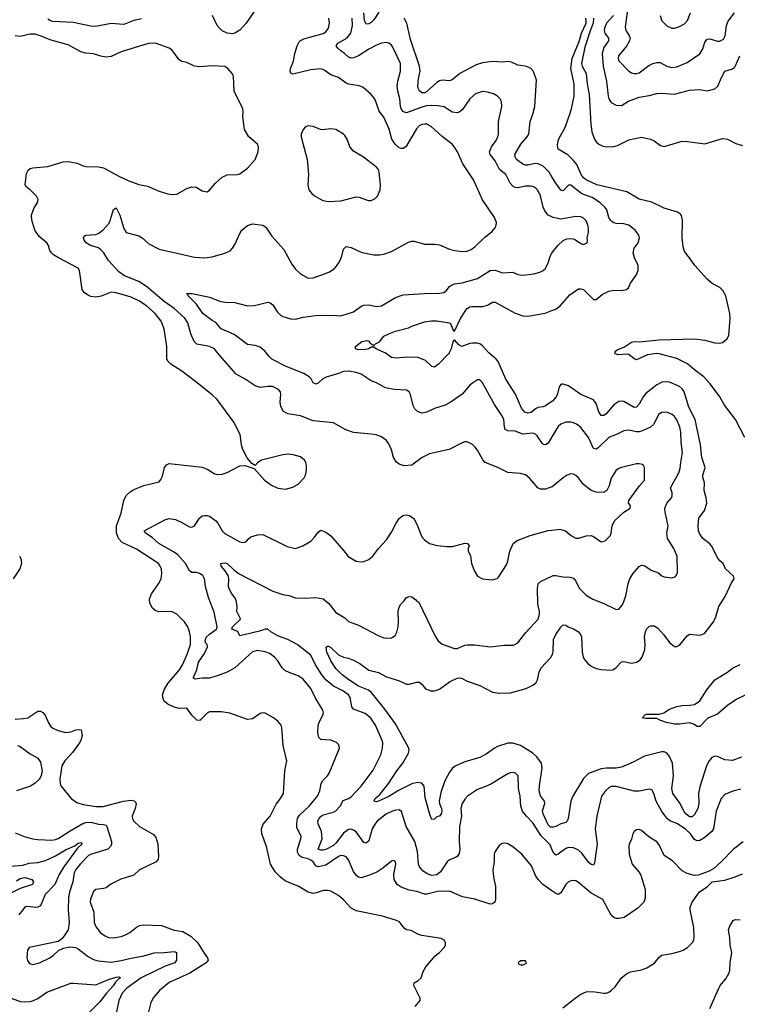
# Model space of a CAD drawing. Header units: inches. Extents: x 1245430 to 1420861, y 606325 to 671315.
# Tile 83 of 256: x 1285786 to 1291468, y 644841 to 652637. Entities that reach past the tile are written whole.
import ezdxf

# ---------------------------------------------------------------- set-up
doc = ezdxf.new("R2010")
doc.units = ezdxf.units.IN
doc.header["$MEASUREMENT"] = 0
for name, color, linetype in [('B2684', 7, 'Continuous'), ('B2685', 7, 'Continuous'), ('B2694', 7, 'Continuous'), ('B2695', 7, 'Continuous')]:
    doc.layers.add(name, color=color, linetype=linetype)

msp = doc.modelspace()

# ---------------------------------------------------------------- linework, layer by layer
at = {"layer": 'B2684', "color": 5}
for points, elevation in [([(1288916.1, 644823.9), (1288956, 644870), (1288958, 644890), (1288906, 644990), (1288909.4, 645010), (1288942, 645030), (1288963.6, 645050), (1288980.1, 645099.9), (1289002, 645138), (1289075.1, 645224.9), (1289108.7, 645250), (1289148, 645290), (1289158, 645310), (1289158, 645330), (1289148, 645350), (1289122, 645362), (1288970, 645386.6), (1288937.2, 645397.2), (1288884.4, 645424.4), (1288850, 645431.8), (1288830, 645444.5), (1288793.4, 645493.4), (1288770, 645505.1), (1288658.6, 645538.6), (1288450, 645582), (1288410, 645603.5), (1288350, 645668), (1288310, 645702.4), (1288250, 645735.6), (1288223.3, 645743.3), (1288190, 645743), (1288136.3, 645723.7), (1288110, 645718.9), (1288070, 645728), (1287990, 645775.4), (1287890, 645816.9), (1287849, 645849), (1287809, 645889), (1287772.6, 645950), (1287739.7, 646090), (1287702.7, 646190), (1287700.4, 646230), (1287713.9, 646266.1), (1287769.6, 646330), (1287815.6, 646424.4), (1287851.8, 646470), (1287873.6, 646510), (1287886.3, 646690), (1287900.8, 646770), (1287871.1, 646890), (1287862, 647030), (1287855.6, 647050), (1287830, 647082.9), (1287794.5, 647110), (1287730, 647146), (1287710, 647149.2), (1287690, 647144), (1287630, 647101.2), (1287590, 647095.1), (1287450, 647146), (1287383.7, 647156.3), (1287290, 647156.3), (1287270, 647146), (1287212.3, 647087.7), (1287190, 647089.6), (1287149.7, 647130), (1287110, 647184.7), (1287050, 647183.1), (1287010, 647192.7), (1286958, 647218), (1286930, 647241.1), (1286921.3, 647261.3), (1286918.1, 647290), (1286929.2, 647330), (1286959.8, 647380.2), (1287052.2, 647490), (1287076, 647530), (1287110, 647604.4), (1287137.7, 647690), (1287138, 647750), (1287131.2, 647791.2), (1287117, 647830), (1287090, 647869.2), (1287029.2, 647930), (1286988, 647950), (1286888.2, 647948.2), (1286859.4, 647959.4), (1286837.3, 647977.3), (1286817.4, 648017.4), (1286814.6, 648050), (1286828.9, 648090), (1286886, 648170), (1286905.4, 648210), (1286912.5, 648252.5), (1286908.2, 648290), (1286899.7, 648310), (1286885.6, 648330), (1286870, 648341.1), (1286710, 648444.5), (1286598, 648498), (1286567.9, 648527.9), (1286553.7, 648573.7), (1286553.6, 648630), (1286590.7, 648730), (1286609.7, 648830), (1286629.7, 648870), (1286660.4, 648899.6), (1286690, 648916.1), (1286770, 648947.6), (1286890, 648978.8), (1286904.8, 648995.2), (1286917.2, 649022.8), (1286932.7, 649090), (1286947.7, 649112.3), (1286970, 649123), (1287230, 649094), (1287270, 649079.1), (1287330, 649042), (1287350, 649036.3), (1287390, 649039.1), (1287429.6, 649050.4), (1287530, 649104), (1287570, 649106.8), (1287642, 649082), (1287724, 648990), (1287778.8, 648950), (1287830, 648928.7), (1287890, 648920.3), (1287950, 648935.5), (1287990, 648960.5), (1288038.4, 649010), (1288050, 649031.3), (1288058, 649070), (1288056.9, 649110), (1288051.6, 649130), (1288042, 649150), (1288010, 649175.1), (1287951, 649191), (1287910, 649195.8), (1287870, 649191.1), (1287702, 649150), (1287672, 649130), (1287650, 649106), (1287623.1, 649123.1), (1287586.6, 649166.6), (1287554, 649234), (1287541.3, 649270), (1287532.3, 649352.3), (1287482, 649450), (1287350, 649629.5), (1287310, 649667.6), (1287180.9, 649770), (1287070, 649853), (1286983.6, 649910), (1286961.7, 649930), (1286952.4, 649950), (1286952.3, 650000)], 980), ([(1290000, 648938.8), (1289950, 648920.5), (1289910, 648920.9), (1289889.3, 648930), (1289824.8, 649004.8), (1289790, 649032.7), (1289750, 649044.5), (1289650, 649051.8), (1289572.3, 649090), (1289472, 649130), (1289451.9, 649151.9), (1289409.7, 649229.7), (1289390, 649256), (1289370, 649274.5), (1289330, 649294), (1289310, 649294), (1289290, 649287.6), (1289185.7, 649234.3), (1289030, 649200.5), (1288974, 649170), (1288891, 649110), (1288830, 649104.2), (1288790, 649118.4), (1288770, 649132.7), (1288745.1, 649170), (1288729.5, 649230), (1288710, 649279), (1288690, 649305.2), (1288650, 649332.7), (1288609.4, 649349.4), (1288570, 649356), (1288430, 649367.3), (1288369, 649390), (1288270, 649443.6), (1288110, 649461), (1288010, 649499.8), (1287910, 649515.1), (1287874.7, 649534.7), (1287853, 649573), (1287849.6, 649609.6), (1287854.7, 649670), (1287851.1, 649691.1), (1287836, 649710), (1287788.1, 649731.9), (1287750, 649733.6), (1287690, 649724.2), (1287650, 649736.9), (1287570.8, 649790.8), (1287500.5, 649830), (1287353.5, 650000)], 960), ([(1290000, 649333.4), (1289970, 649284.4), (1289950, 649271.1), (1289933.6, 649273.6), (1289922.9, 649282.9), (1289882.8, 649342.8), (1289870, 649355.1), (1289850, 649363.5), (1289770, 649354), (1289710, 649379.3), (1289650, 649382.3), (1289631, 649391), (1289623.5, 649410), (1289619.8, 649470), (1289610, 649496.2), (1289544.5, 649590), (1289450, 649762.7), (1289430, 649785.2), (1289410, 649786), (1289370, 649758), (1289350, 649742), (1289290, 649672.3), (1289202, 649610), (1289154.3, 649585.7), (1289070, 649557.4), (1289010, 649529.6), (1288970, 649522.4), (1288935.1, 649535.1), (1288914.8, 649554.8), (1288902, 649582), (1288880.7, 649670), (1288870, 649689.2), (1288850, 649704), (1288750, 649707.6), (1288681.5, 649721.5), (1288610, 649760.9), (1288570, 649777), (1288490, 649830.7), (1288450, 649844.2), (1288390, 649853.7), (1288350, 649851.6), (1288310, 649834.9), (1288213.2, 649806.8), (1288187, 649793), (1288150, 649758.9), (1288130, 649751.5), (1288110, 649760.7), (1288092.7, 649792.7), (1288077.6, 649810), (1288035.7, 649835.7), (1287895.8, 649890), (1287781.7, 649950), (1287760.3, 649970), (1287737.4, 650000)], 940), ([(1289185.9, 650000), (1289180.5, 649990), (1289102, 649910), (1289070, 649886.3), (1289050, 649889.7), (1288998.3, 649938.3), (1288941, 649961), (1288854.7, 649965.3), (1288770, 649957), (1288730, 649962.9), (1288679.4, 649999.4), (1288677.9, 650000)], 920), ([(1290000, 649613.2), (1289950, 649579.3), (1289930, 649570.9), (1289890, 649565.1), (1289870, 649556.4), (1289834.5, 649525.5), (1289810, 649520.2), (1289785.7, 649530), (1289760.3, 649560.3), (1289710.7, 649670.7), (1289635.6, 649790), (1289573.5, 649930), (1289558.3, 649950), (1289500.4, 650000)], 920), ([(1290000, 645739), (1289929.4, 645790), (1289890, 645829.4), (1289870, 645861.2), (1289838.5, 645938.5), (1289762, 646030), (1289690, 646087.3), (1289650, 646112), (1289630, 646117), (1289605.5, 646114.5), (1289581.6, 646098.4), (1289550.6, 646050), (1289543, 646030), (1289542, 645970), (1289533, 645907), (1289538.7, 645850), (1289554, 645774), (1289554.6, 645670), (1289548.2, 645650), (1289530, 645636.3), (1289510, 645633.5), (1289390, 645673.1), (1289292.6, 645692.6), (1289190, 645736.3), (1289093.4, 645733.4), (1289010, 645713.1), (1288990, 645712.1), (1288930, 645732.9), (1288870, 645743.5), (1288807.6, 645767.6), (1288774.7, 645790), (1288751.1, 645830), (1288747.3, 645872.7), (1288764, 645950), (1288762, 645970), (1288750, 645979), (1288730, 645974), (1288660.9, 645919.1), (1288612.6, 645887.4), (1288556.5, 645863.5), (1288490, 645843.5), (1288470, 645847.1), (1288450, 645863), (1288430, 645893.6), (1288390, 645983.6), (1288370, 646007.8), (1288350, 646017.2), (1288330, 646018.4), (1288310, 646011.5), (1288210, 645943.2), (1288150, 645928.7), (1288130, 645937.7), (1288108.7, 645968.7), (1288090, 645982.3), (1288070, 645991.8), (1288023.1, 646003.1), (1287999.8, 646019.8), (1287986.8, 646046.8), (1287985, 646070), (1288011.9, 646150), (1288014, 646170), (1287981.2, 646241.2), (1287979.8, 646270), (1287986.8, 646313.2), (1288001.7, 646338.2), (1288078.8, 646410), (1288143.1, 646490), (1288161.7, 646530), (1288172.8, 646590), (1288186.1, 646613.9), (1288222.9, 646650), (1288236.3, 646670), (1288318, 646870), (1288314.2, 646894.2), (1288294.2, 646914.2), (1288250, 646931.3), (1288170, 646938.4), (1288154.1, 646954.1), (1288146, 646990), (1288148.7, 647050), (1288158.8, 647081.2), (1288187.6, 647130), (1288191.5, 647150), (1288187.6, 647170), (1288126, 647270), (1288090, 647340.9), (1288030, 647416.2), (1287990, 647442.4), (1287924.9, 647464.9), (1287885.1, 647485.1), (1287864.4, 647504.4), (1287830, 647559.5), (1287802.4, 647590), (1287770, 647616.4), (1287730, 647631), (1287670, 647643.1), (1287630, 647632.2), (1287490, 647504.8), (1287430, 647471.1), (1287356.7, 647443.3), (1287290, 647423.7), (1287230, 647423.5), (1287176, 647416), (1287162.7, 647422.7), (1287161.6, 647430), (1287189.5, 647490.5), (1287202.7, 647550), (1287250, 647618.6), (1287273.6, 647670), (1287271, 647690), (1287260.7, 647700.7), (1287255.3, 647715.3), (1287256.2, 647730), (1287265.3, 647750), (1287287.9, 647772.1), (1287343.2, 647810), (1287349.9, 647830), (1287326.8, 647946.8), (1287282.3, 648062.3), (1287256.8, 648150), (1287248.5, 648210), (1287235.1, 648235.1), (1287210, 648253), (1287190, 648260.5), (1287150, 648259.6), (1287130, 648272), (1287098.8, 648330), (1287039.5, 648399.5), (1287004.7, 648424.7), (1286888.6, 648488.6), (1286836.4, 648536.4), (1286782.9, 648570), (1286772.3, 648590), (1286941.3, 648678.7), (1286970, 648686.7), (1287020, 648680), (1287070, 648656.9), (1287130, 648620.3), (1287150, 648618), (1287170.7, 648629.3), (1287210, 648690.5), (1287230, 648708.2), (1287250, 648712.4), (1287270, 648710.4), (1287290, 648705.3), (1287338.7, 648670), (1287355.6, 648650), (1287390, 648590.5), (1287410, 648568.5), (1287530, 648503.8), (1287550, 648498), (1287570, 648500.5), (1287585.2, 648510), (1287595.3, 648524.7), (1287617.2, 648542.8), (1287670, 648558.8), (1287710, 648561), (1287904.9, 648464.9), (1287970, 648450.4), (1288029.2, 648470), (1288090, 648507.7), (1288120.8, 648539.2), (1288150, 648578.8), (1288170, 648594.8), (1288210, 648580.5), (1288250.3, 648550.3), (1288352.6, 648432.6), (1288386, 648386), (1288450, 648350.6), (1288490, 648344), (1288510, 648346.8), (1288550, 648364), (1288581.2, 648390), (1288626, 648450), (1288690, 648518.8), (1288730, 648578.8), (1288765.6, 648650), (1288790, 648687.3), (1288819, 648710), (1288850, 648717.1), (1288871.8, 648711.8), (1288910, 648684), (1288937.1, 648630), (1288970, 648542.8), (1288990, 648517.3), (1289030, 648490.6), (1289092.5, 648472.5), (1289170, 648464.4), (1289213.1, 648466.9), (1289310, 648493.4), (1289331.3, 648490), (1289344.7, 648470), (1289338, 648450), (1289338, 648430), (1289354.2, 648394.2), (1289364, 648330), (1289387.3, 648270), (1289410, 648231.3), (1289450, 648210.8), (1289530, 648203), (1289567, 648213), (1289578, 648222), (1289640.5, 648319.5), (1289651.6, 648350), (1289665.6, 648430), (1289693.6, 648490), (1289725.6, 648514.4), (1289826.5, 648553.5), (1289970, 648592.3), (1290000, 648595.8)], 960), ([(1285785.9, 648390), (1285795.4, 648370), (1285800.8, 648330), (1285787.7, 648290), (1285735.3, 648210)], 980), ([(1290000, 646070.3), (1289984.9, 646104.9), (1289915.5, 646175.5), (1289850, 646276.9), (1289798.9, 646330), (1289768.3, 646370), (1289754.5, 646410), (1289748.4, 646490), (1289735.1, 646550), (1289731.5, 646650), (1289712.7, 646670), (1289690, 646675.1), (1289670, 646673), (1289650, 646664.7), (1289515.5, 646584.5), (1289475.3, 646564.7), (1289410, 646542.3), (1289332.4, 646490), (1289310, 646465.6), (1289289, 646430), (1289278.2, 646390), (1289283.5, 646330), (1289268.4, 646250), (1289266.7, 646130), (1289271.9, 646070), (1289265.2, 646034.8), (1289250, 646011.6), (1289237.6, 646002.4), (1289190, 645985.4), (1289171.6, 645968.4), (1289117.1, 645890), (1289090, 645866.4), (1289050, 645861.4), (1289013.1, 645873.1), (1288978.4, 645898.4), (1288951.7, 645930), (1288945, 645950), (1288935.3, 646050), (1288915, 646130), (1288846.6, 646250), (1288810, 646367), (1288790, 646381), (1288750, 646375.2), (1288690, 646349.1), (1288615.8, 646290), (1288599.4, 646270), (1288577.8, 646230), (1288550, 646136.2), (1288530, 646116.9), (1288510, 646122.4), (1288450, 646206.8), (1288430, 646220.7), (1288407.1, 646227.1), (1288390, 646224.7), (1288350, 646196.3), (1288290, 646116.5), (1288270, 646098.2), (1288210, 646068), (1288190, 646062.5), (1288170, 646062.3), (1288149.7, 646070), (1288179.8, 646150), (1288175, 646210), (1288149.8, 646270), (1288147.7, 646290), (1288155.6, 646310), (1288172.8, 646330), (1288190, 646341.2), (1288270, 646362.5), (1288290, 646373.7), (1288324.8, 646410), (1288346.1, 646453.9), (1288390, 646470.2), (1288410, 646483.6), (1288490, 646569.1), (1288584.9, 646695.1), (1288644.2, 646815.8), (1288659.2, 646870), (1288661, 646910), (1288656.8, 646930), (1288602.4, 647050), (1288565.6, 647105.6), (1288522.4, 647142.4), (1288430, 647176.9), (1288416.5, 647196.5), (1288401.5, 647270), (1288388.9, 647290), (1288350, 647320.5), (1288270, 647360.8), (1288211.2, 647410), (1288178.4, 647450), (1288128, 647530), (1288090, 647604.1), (1287983.8, 647690), (1287910, 647729.9), (1287834.7, 647754.7), (1287775.1, 647790), (1287750, 647811.5), (1287730, 647811.6), (1287685.5, 647794.5), (1287530, 647757.2), (1287512.2, 647792.2), (1287467, 647810), (1287471.2, 647830), (1287534.5, 647890), (1287534.2, 647894.2), (1287505.1, 647950), (1287507.3, 647990), (1287500.1, 648040.1), (1287485.8, 648065.8), (1287465.1, 648090), (1287445.6, 648130), (1287440.5, 648150), (1287443, 648210), (1287439.7, 648230), (1287413.1, 648273.1), (1287380.3, 648310), (1287379.6, 648330), (1287410, 648337.6), (1287430, 648332.3), (1287481, 648281), (1287524.4, 648250), (1287790, 648112.9), (1287870, 648086.5), (1287918.3, 648078.3), (1287970, 648060.5), (1288050, 648056.3), (1288130, 648061.6), (1288190, 648050.5), (1288234, 648014), (1288290, 647944.4), (1288360.3, 647900.3), (1288390, 647870.8), (1288470, 647841.6), (1288630, 647758.4), (1288670, 647743.8), (1288690, 647739.3), (1288730, 647743), (1288758, 647762), (1288772.3, 647787.7), (1288783.5, 647830), (1288786.6, 647870), (1288783, 647950), (1288790, 647984.7), (1288802.7, 648010), (1288827.7, 648032.3), (1288850, 648061), (1288870, 648070.8), (1288890, 648066.8), (1288923.5, 648043.5), (1288930, 648032), (1288945.4, 648025.4), (1289074.6, 647754.6), (1289099.1, 647719.1), (1289132.4, 647692.4), (1289230, 647657), (1289250, 647657), (1289310, 647684.9), (1289330, 647686.7), (1289390, 647688.2), (1289510, 647670.4), (1289624.1, 647684.1), (1289696.6, 647683.4), (1289730, 647703), (1289793.9, 647786.1), (1289891.6, 647890), (1289902.4, 647930), (1289902.4, 647950), (1289889.7, 648010), (1289885.6, 648134.4), (1289890, 648170.5), (1289910, 648188.5), (1290000, 648230.3)], 940), ([(1290000, 646243.1), (1289990, 646244), (1289970, 646262.9), (1289930.9, 646350), (1289926.1, 646373.9), (1289943.2, 646430), (1289941.1, 646450), (1289910.9, 646490.9), (1289899.9, 646530), (1289902.1, 646570), (1289923.7, 646710), (1289917.2, 646750), (1289881.5, 646801.5), (1289850, 646828.5), (1289750, 646890.6), (1289690, 646908.2), (1289650, 646907.3), (1289570, 646882.5), (1289544.6, 646870), (1289478.4, 646821.6), (1289430, 646794.8), (1289310, 646760.3), (1289234.8, 646725.2), (1289214, 646710), (1289190, 646679.6), (1289152.4, 646610), (1289120.9, 646519.1), (1289108.3, 646450), (1289108.9, 646430), (1289127, 646390), (1289129.2, 646370), (1289125.4, 646354.6), (1289110, 646331.8), (1289090, 646326.6), (1289070, 646307.3), (1289050, 646304.5), (1289036.3, 646336.3), (1288996.8, 646476.8), (1288987.8, 646567.8), (1288970, 646592.8), (1288936.5, 646596.5), (1288890, 646587.5), (1288785.4, 646534.6), (1288710, 646487.6), (1288626.8, 646450), (1288610, 646444.7), (1288589.7, 646449.7), (1288601.6, 646470), (1288638.4, 646501.6), (1288708.1, 646591.9), (1288772.8, 646690), (1288819.3, 646750), (1288863.8, 646830), (1288869.8, 646850), (1288868, 646870), (1288760.5, 647060.5), (1288677.6, 647177.6), (1288570, 647313.1), (1288548, 647328), (1288470, 647360.5), (1288392.8, 647410), (1288338.5, 647450), (1288290, 647498.5), (1288250, 647561.1), (1288217.4, 647630), (1288212, 647668), (1288223.3, 647676.7), (1288230, 647677.6), (1288250, 647667), (1288310, 647608.7), (1288350, 647588.5), (1288390, 647580.9), (1288430, 647566), (1288479.3, 647539.3), (1288550, 647487), (1288627.5, 647467.5), (1288690, 647434.7), (1288784.6, 647404.6), (1288850, 647376.5), (1288870, 647374.9), (1288930, 647392), (1288950, 647390.4), (1288970, 647376.3), (1288998.8, 647338.8), (1289042.6, 647322.6), (1289070, 647321.7), (1289090, 647327.6), (1289110, 647337.3), (1289190, 647395.3), (1289250, 647423.8), (1289270, 647426.2), (1289290, 647421.3), (1289330, 647399), (1289430, 647365.2), (1289530, 647313.1), (1289585.7, 647305.7), (1289671.8, 647308.2), (1289797.3, 647342.7), (1289853.2, 647370), (1289876, 647390), (1289887, 647410), (1289899.7, 647470), (1289914.9, 647505.1), (1289990, 647585.2), (1290000, 647602.3)], 920), ([(1285750, 647099.5), (1285817.1, 647102.9), (1285850, 647110.4), (1285930, 647162.4), (1285950, 647163.1), (1285970, 647152.4), (1285986.7, 647130), (1286013.1, 647070), (1286030, 647043.1), (1286048.4, 647028.4), (1286090, 647008.8), (1286150, 646993.7), (1286190, 646999.5), (1286230, 647014.9), (1286257.3, 647017.3), (1286272.9, 647012.9), (1286280.2, 646970), (1286270.3, 646930.3), (1286259.7, 646910), (1286204.7, 646835.3), (1286142.7, 646770), (1286120.3, 646730), (1286104.2, 646624.2), (1286106.4, 646590), (1286113, 646570), (1286193, 646470), (1286239.4, 646439.4), (1286290, 646423.2), (1286390, 646408.3), (1286447.4, 646407.4), (1286608.6, 646448.6), (1286670, 646456), (1286692.5, 646452.5), (1286702.7, 646442.6), (1286707.9, 646427.9), (1286700.6, 646390), (1286678, 646330), (1286680.2, 646310), (1286688.9, 646290), (1286735.6, 646250), (1286846.2, 646186.2), (1286863.5, 646163.5), (1286880.2, 646110), (1286886.5, 646010), (1286882.6, 645990), (1286865.5, 645970), (1286734.4, 645905.6), (1286690, 645863.6), (1286587.1, 645832.9), (1286508.4, 645791.6), (1286470, 645763.7), (1286450, 645757), (1286390.4, 645749.6), (1286370, 645734), (1286346.5, 645673.5), (1286345.2, 645650), (1286372.9, 645570), (1286375.8, 645490), (1286390.9, 645450.9), (1286426.6, 645406.6), (1286462, 645382), (1286490, 645370.2), (1286530, 645366.5), (1286590, 645377.2), (1286622.9, 645390), (1286659.6, 645410), (1286710, 645452), (1286734.9, 645465.1), (1286770, 645470.3), (1286910, 645466), (1287010, 645428.8), (1287077.5, 645417.5), (1287140.5, 645380.5), (1287195, 645330), (1287245.5, 645245.5), (1287273.7, 645210), (1287277.6, 645190), (1287263.8, 645170), (1287132.5, 645087.5), (1286970, 645014.3), (1286894, 644950), (1286844.6, 644895.4), (1286824.5, 644855.5), (1286802.3, 644770)], 980), ([(1285770, 646891), (1285790, 646882.8), (1285870, 646824.6), (1285930.2, 646790), (1285950, 646757.1), (1285965.4, 646690), (1285957.1, 646650), (1285940, 646620), (1285910, 646590.6), (1285871.9, 646568.1), (1285761.3, 646530)], 960), ([(1285750, 646199.6), (1285830, 646167.4), (1285890, 646151.7), (1285930, 646145.5), (1286041.2, 646141.2), (1286070, 646145.5), (1286090, 646154), (1286184.9, 646215.1), (1286286.9, 646273.1), (1286310, 646280.7), (1286350, 646281.9), (1286410, 646267.8), (1286450, 646264.7), (1286470, 646258.4), (1286476.5, 646250), (1286512.9, 646130), (1286514.2, 646110), (1286506, 646090), (1286483.7, 646070), (1286355.8, 646030), (1286330, 646017.9), (1286265, 645950), (1286231.3, 645908.7), (1286216.8, 645883.2), (1286206.6, 645810), (1286179.7, 645730), (1286172, 645690), (1286169.1, 645590), (1286179.2, 645490), (1286168.8, 645430), (1286137.8, 645382.2), (1286119.4, 645360.6), (1286090, 645337), (1285861, 645290), (1285848, 645270), (1285841.6, 645210), (1285846.9, 645186.9), (1285864.9, 645164.9), (1285890, 645156.3), (1285944, 645170), (1286024, 645210), (1286053.2, 645230), (1286092.3, 645267.7), (1286134.2, 645285.8), (1286184.4, 645295.6), (1286229.6, 645290.4), (1286250, 645280.3), (1286330, 645216), (1286370, 645195.6), (1286406.4, 645186.4), (1286510, 645175.6), (1286590, 645187.1), (1286670, 645207.5), (1286770, 645224.1), (1286851, 645249), (1286930.1, 645250.1), (1287010, 645258), (1287026.7, 645250), (1287026.5, 645190), (1287014.6, 645170), (1286938.2, 645141.8), (1286748.6, 645050), (1286633.4, 644970), (1286596.5, 644930), (1286572, 644870), (1286550, 644767)], 960), ([(1285650, 645930.3), (1285810, 645943.5), (1285862.3, 645957.7), (1285930, 645965), (1285990, 645980.3), (1286070, 646015.5), (1286150, 646063.7), (1286223.4, 646096.6), (1286250, 646116.9), (1286270, 646123), (1286277.2, 646117.2), (1286279.5, 646110), (1286243.9, 646076.1), (1286134.9, 645930), (1286098.5, 645870), (1286065.1, 645790), (1285987, 645710), (1285950, 645620.5), (1285930, 645609.7), (1285910, 645606.9), (1285850, 645616.2), (1285830, 645612), (1285779.1, 645550)], 940), ([(1285762, 645818), (1285790, 645836.3), (1285810, 645842.7), (1285830, 645845.9), (1285883.1, 645830), (1285894.9, 645810), (1285888, 645790), (1285790, 645758.3), (1285654, 645690)], 920), ([(1285696.8, 644896.8), (1285790, 644862), (1285830, 644860.2), (1285870, 644864.5), (1285895.1, 644870), (1285930, 644886), (1286002, 644938), (1286190, 645007.2), (1286210, 645009.2), (1286390, 644996.3), (1286490, 645037.5), (1286550, 645056.9), (1286570, 645059.5), (1286585.5, 645050), (1286574.6, 645045.4), (1286544.5, 645015.5), (1286528.3, 644990), (1286473.1, 644930), (1286419.9, 644860.1), (1286310, 644750.7)], 940)]:
    msp.add_lwpolyline(points, dxfattribs=dict(at, elevation=elevation))
at = {"layer": 'B2684', "color": 5, "elevation": 980}
msp.add_lwpolyline([(1289790, 645186), (1289750, 645186), (1289734, 645170), (1289738, 645158), (1289750, 645154), (1289770, 645154), (1289790, 645162), (1289798, 645170)], close=True, dxfattribs=at)
at = {"layer": 'B2685', "color": 5}
for points, elevation in [([(1287646.7, 652710), (1287578.7, 652610), (1287530, 652554.3), (1287490.5, 652530), (1287470, 652525.3), (1287429.3, 652530), (1287390, 652549.7), (1287370, 652566), (1287349.7, 652590), (1287313, 652670)], 960), ([(1288630, 652696.8), (1288590, 652636.1), (1288570, 652614.8), (1288550, 652603.9), (1288530, 652601.3), (1288516.5, 652630), (1288509.9, 652690)], 920), ([(1286750, 652644), (1286690, 652630.9), (1286610, 652599.6), (1286510, 652605.8), (1286390, 652582.5), (1286350, 652585.8), (1286210, 652613.3), (1286050, 652621.1), (1286030, 652627.4), (1286010, 652641.3)], 960), ([(1287353.5, 650000), (1287327.6, 650030), (1287289, 650049), (1287190, 650068.7), (1287177.7, 650077.7), (1287167.6, 650090), (1287142, 650150), (1287117.3, 650237.3), (1287093.2, 650273.2), (1287009.5, 650349.5), (1286930, 650404.7), (1286790, 650524.1), (1286730, 650562.7), (1286615.8, 650610), (1286570, 650639.8), (1286489.7, 650730), (1286452.4, 650790), (1286430, 650815.1), (1286410, 650830.8), (1286346.6, 650850), (1286312, 650870), (1286297, 650890), (1286292.3, 650910), (1286298, 650922), (1286309.7, 650930.3), (1286390, 650936.3), (1286413, 650947), (1286447.8, 650972.2), (1286493.8, 651026.2), (1286506.5, 651053.5), (1286530, 651134.9), (1286550, 651148), (1286580.2, 651090), (1286610, 650984), (1286630, 650953), (1286730, 650925.7), (1286754.9, 650910), (1286810, 650862), (1286890, 650818.7), (1287170, 650757.1), (1287250, 650750.4), (1287310, 650758), (1287410, 650788), (1287452.6, 650807.4), (1287472.3, 650827.7), (1287490, 650857.3), (1287531.5, 650950), (1287545.1, 650970), (1287590, 651008.5), (1287630, 651019.5), (1287710, 651010.4), (1287735.2, 650995.2), (1287781.8, 650921.8), (1287877.3, 650817.3), (1287941.1, 650701.1), (1287970, 650662), (1288010, 650625.5), (1288070.4, 650590.4), (1288110, 650592.2), (1288207.7, 650627.7), (1288238.7, 650641.3), (1288275.1, 650664.9), (1288295.1, 650684.9), (1288319.5, 650720.5), (1288336.2, 650763.8), (1288350, 650821), (1288370, 650840.7), (1288410, 650832.2), (1288490, 650795.5), (1288512, 650790), (1288590, 650775.5), (1288635.2, 650775.2), (1288670, 650781.3), (1288730, 650801.3), (1288865.6, 650874.4), (1288890, 650883.1), (1288910, 650883.7), (1288990, 650858.4), (1289070, 650859.5), (1289110, 650854.6), (1289190, 650819.5), (1289230.2, 650810.2), (1289290, 650801.5), (1289330, 650804.4), (1289361.8, 650818.2), (1289390, 650838.9), (1289470, 650914), (1289523.3, 650956.7), (1289549.4, 650990), (1289559.3, 651010), (1289560.9, 651030), (1289544.5, 651070), (1289449.8, 651209.8), (1289379.7, 651370), (1289294.6, 651494.6), (1289251.2, 651590), (1289230, 651626.6), (1289210, 651651.8), (1289130, 651711), (1289043.9, 651790), (1289010, 651809), (1288990, 651810.7), (1288970, 651806.8), (1288950, 651796.1), (1288927.1, 651772.9), (1288843.7, 651630), (1288823, 651617), (1288810, 651615.6), (1288790, 651623.1), (1288758.8, 651650), (1288733.8, 651690), (1288711.9, 651770), (1288670, 651864.2), (1288633.2, 651913.2), (1288598.3, 652010), (1288570, 652044.2), (1288502.3, 652102.3), (1288473.8, 652113.8), (1288390, 652126.9), (1288370, 652134), (1288310, 652178.3), (1288250, 652199.7), (1288196.6, 652236.6), (1288170, 652247.8), (1288090, 652240.3), (1287950, 652206.3), (1287932.1, 652212.1), (1287928.4, 652228.4), (1287931.3, 652250), (1287952.8, 652307.2), (1287965.3, 652370), (1287984.4, 652430), (1287999.5, 652460.5), (1288010, 652472), (1288035.5, 652484.5), (1288190, 652527.6), (1288210, 652541.1), (1288230.9, 652570), (1288239.8, 652610), (1288233.3, 652650)], 960), ([(1290000, 651074.7), (1289970, 651089.6), (1289943.3, 651123.3), (1289931.9, 651151.9), (1289910, 651240.9), (1289890, 651281.6), (1289870, 651304.2), (1289850, 651315.4), (1289830, 651318.9), (1289790, 651317.7), (1289730, 651306), (1289710, 651308.6), (1289690, 651318.7), (1289670, 651341.1), (1289634.8, 651410), (1289583.8, 651450), (1289550, 651519.7), (1289509.9, 651569.9), (1289506.6, 651590), (1289520.4, 651630), (1289559.1, 651680.9), (1289573, 651710), (1289577.4, 651730), (1289578.3, 651830), (1289604.2, 651950), (1289600.7, 651990), (1289589.7, 652009.7), (1289569.4, 652030), (1289538, 652050), (1289490, 652064), (1289450, 652067.8), (1289394.8, 652050), (1289350, 652009.5), (1289293.1, 651926.9), (1289270, 651908.5), (1289250, 651899.7), (1289210, 651904.4), (1289145.7, 651945.7), (1289095.8, 651955.8), (1289050, 651958.5), (1289010, 651954.4), (1288970, 651944), (1288850, 651899.4), (1288826.1, 651906.1), (1288810, 651926.6), (1288801, 651950), (1288795.5, 652010), (1288780.6, 652070), (1288775.9, 652110), (1288780.6, 652150), (1288800.3, 652230), (1288800.9, 652290), (1288740.2, 652420.2), (1288730, 652435.6), (1288710, 652451.6), (1288690, 652456.9), (1288650, 652451.2), (1288610, 652435.6), (1288550, 652402.3), (1288470, 652349.3), (1288430, 652333.7), (1288410, 652332.7), (1288390, 652338.7), (1288357.3, 652370), (1288327.7, 652390), (1288304.2, 652410), (1288292.3, 652430), (1288304.8, 652450), (1288375.5, 652490), (1288407.6, 652530), (1288421.2, 652590), (1288419.4, 652650)], 940), ([(1290000, 651393.4), (1289978.9, 651430), (1289930, 651476.5), (1289890, 651496.6), (1289870, 651499), (1289810, 651485.5), (1289790, 651485.2), (1289770, 651492.6), (1289720.8, 651530), (1289708.7, 651550), (1289707.4, 651570), (1289753.9, 651650), (1289804.8, 651710), (1289816.5, 651730), (1289826.8, 651830), (1289848.8, 651890), (1289864.1, 651950), (1289877, 652157), (1289858, 652218), (1289850, 652233.2), (1289830, 652253.2), (1289790, 652269.6), (1289730, 652276.4), (1289679.5, 652299.5), (1289650, 652305.5), (1289610, 652300.9), (1289530, 652304.6), (1289450, 652296.1), (1289400.8, 652279.3), (1289270, 652210.7), (1289210, 652159.8), (1289190, 652153.8), (1289130, 652157.5), (1289110, 652151.4), (1289090, 652139), (1289010, 652068.2), (1288990, 652058.9), (1288970, 652058.5), (1288952.6, 652072.6), (1288943.1, 652090), (1288939.2, 652110), (1288943.9, 652170), (1288957.8, 652230), (1288952.8, 652270), (1288879.6, 652479.6), (1288851.9, 652610), (1288830.6, 652650)], 920), ([(1286952.3, 650000), (1286952.3, 650050), (1286931, 650190), (1286906.4, 650250), (1286858.9, 650310), (1286790, 650370.7), (1286730, 650411.9), (1286670, 650440.9), (1286550, 650475.4), (1286510, 650479.6), (1286432, 650448), (1286390, 650438.7), (1286350, 650443.9), (1286330, 650453.5), (1286297.4, 650477.4), (1286281, 650501), (1286258.7, 650650), (1286249.5, 650670), (1286094, 650750), (1286054.3, 650774.3), (1286037.4, 650790), (1286025.8, 650810), (1286013.5, 650850), (1286000.4, 650870), (1285940.9, 650920.9), (1285906.3, 650970), (1285883.1, 651050), (1285880.2, 651090), (1285897.8, 651142.2), (1285927.1, 651190), (1285932.9, 651212.9), (1285919.7, 651239.7), (1285870, 651289.2), (1285839, 651310), (1285829.5, 651330), (1285840.1, 651419.9), (1285853.8, 651446.2), (1285870, 651458), (1285890, 651463.8), (1286010, 651475.3), (1286130, 651510.3), (1286170, 651513.7), (1286242, 651502), (1286290, 651479.3), (1286310, 651474.9), (1286410, 651471.7), (1286450, 651464), (1286570, 651396.9), (1286650, 651360.3), (1286730, 651332.2), (1286798, 651318), (1286890, 651279.1), (1286958.5, 651258.5), (1286992.8, 651252.8), (1287030, 651254.9), (1287110, 651300.5), (1287150, 651314.4), (1287184.7, 651310), (1287230, 651283), (1287270, 651274), (1287290, 651286.8), (1287337.7, 651342.3), (1287389.7, 651390.3), (1287430, 651408), (1287509.4, 651410.6), (1287530, 651417.3), (1287590, 651461), (1287650, 651531), (1287675.1, 651590), (1287677.2, 651630), (1287668.7, 651650), (1287601.2, 651710), (1287567.2, 651767.2), (1287553.2, 651870), (1287556, 651910), (1287552.7, 651930), (1287484.5, 652070), (1287479.5, 652190), (1287469.3, 652210), (1287435.1, 652250), (1287410, 652266.6), (1287310, 652271.8), (1287210, 652262.9), (1287170, 652269.6), (1287110, 652297), (1287070, 652306.6), (1287050, 652319.3), (1286990, 652397.2), (1286970, 652412.3), (1286870, 652447.3), (1286850, 652449.6), (1286810, 652447.6), (1286770, 652438.7), (1286590, 652382.6), (1286510, 652346.6), (1286470, 652341.1), (1286430, 652347.1), (1286370, 652365.4), (1286310, 652371.1), (1286270, 652381.1), (1286170, 652437.7), (1286034.4, 652474.4), (1285949.5, 652510), (1285910, 652521), (1285870, 652521.6), (1285790, 652504.3), (1285750, 652508.1)], 980), ([(1287737.4, 650000), (1287729.8, 650010), (1287690, 650043.5), (1287650, 650057.3), (1287590, 650064.5), (1287483.5, 650143.5), (1287381.1, 650190), (1287338, 650238), (1287310, 650254), (1287237.3, 650310), (1287184.9, 650384.9), (1287119.3, 650450), (1287118.6, 650458.6), (1287108, 650470), (1287152, 650470), (1287290, 650439), (1287370, 650406.9), (1287410, 650400.7), (1287490, 650397.7), (1287590, 650370.3), (1287645.4, 650374.6), (1287750, 650400.5), (1287770, 650395.5), (1287790, 650378), (1287823.6, 650323.6), (1287850, 650297.3), (1287870, 650285.6), (1287930, 650267.8), (1287970, 650266.7), (1288030, 650280.7), (1288130, 650295.6), (1288270, 650298.4), (1288330, 650292.2), (1288430, 650324), (1288490, 650367.9), (1288510, 650377.6), (1288550, 650380.2), (1288610, 650364.6), (1288650, 650370.3), (1288761.8, 650438.2), (1288821.5, 650458.5), (1288990, 650468.6), (1289109.8, 650470.2), (1289143.3, 650476.7), (1289162.4, 650490), (1289190, 650524.2), (1289206, 650534), (1289230, 650544.7), (1289290, 650553.8), (1289410, 650587.9), (1289510, 650651.3), (1289550, 650652.6), (1289610, 650633.4), (1289690, 650637.6), (1289730, 650620.3), (1289770, 650614), (1289855.6, 650624.4), (1289903.3, 650636.7), (1289929.7, 650650.3), (1289950, 650667.7), (1289970, 650710.8), (1289989.8, 650770), (1290000, 650788.5)], 940), ([(1288677.9, 650000), (1288608.7, 650030), (1288590, 650044), (1288570, 650044), (1288551.3, 650030), (1288525.1, 650025.1), (1288470, 650022), (1288446, 650030), (1288446, 650050), (1288495.3, 650090), (1288535.6, 650095.6), (1288550, 650090.5), (1288557.3, 650077.3), (1288590, 650058), (1288602, 650070), (1288635.1, 650084.9), (1288669.6, 650130), (1288709.3, 650150), (1288762, 650170), (1288863.3, 650196.7), (1288890, 650210.3), (1288990, 650244.9), (1289047.9, 650252.1), (1289088.2, 650251.8), (1289190, 650237.3), (1289197.3, 650230), (1289218.8, 650178.8), (1289230, 650170.8), (1289274.3, 650265.7), (1289313.8, 650330), (1289330, 650350.2), (1289350, 650362), (1289370, 650366.7), (1289454.3, 650365.7), (1289490, 650376.9), (1289530, 650400.2), (1289550, 650400.2), (1289710, 650312.4), (1289770, 650292.9), (1289810, 650290.3), (1289947.2, 650312.8), (1290000, 650333)], 920), ([(1289500.4, 650000), (1289500.2, 650000.2), (1289450, 650053.9), (1289428, 650070), (1289410, 650076.5), (1289370, 650076.7), (1289350, 650073.1), (1289288, 650048), (1289262.2, 650062.2), (1289230, 650100.9), (1289222.4, 650097.6), (1289214.9, 650085.1), (1289202, 650030), (1289185.9, 650000)], 920)]:
    msp.add_lwpolyline(points, dxfattribs=dict(at, elevation=elevation))
at = {"layer": 'B2685', "color": 5, "elevation": 980}
msp.add_lwpolyline([(1288070, 651795.1), (1288050, 651788.7), (1288030, 651768), (1288016, 651730), (1288014.8, 651710), (1288062, 651530), (1288073.4, 651410), (1288066.8, 651330), (1288076, 651290), (1288099.8, 651259.8), (1288121.4, 651241.4), (1288185.8, 651205.8), (1288230, 651196.3), (1288330, 651202.4), (1288450, 651233.4), (1288472.8, 651232.8), (1288545.2, 651205.2), (1288570, 651204), (1288599.6, 651220.4), (1288619.6, 651240.4), (1288641.2, 651290), (1288642.7, 651330), (1288633.6, 651430), (1288626, 651450), (1288610, 651469.2), (1288508.1, 651548.1), (1288430, 651595.1), (1288400.7, 651630), (1288378.4, 651690), (1288359.3, 651719.3), (1288350, 651729.3), (1288290, 651766.6), (1288250, 651773.6), (1288184.8, 651764.8), (1288167.5, 651767.5), (1288110, 651792.3)], close=True, dxfattribs=at)
at = {"layer": 'B2694', "color": 5}
for points, elevation in [([(1291527.6, 649330), (1291452.4, 649470), (1291365.2, 649585.2), (1291329.8, 649650), (1291253.8, 649753.8), (1291204, 649810), (1291130, 649863.5), (1291072.3, 649912.3), (1290990, 649954.3), (1290850, 649992.1), (1290830, 649993.8), (1290756.7, 649983.3), (1290670, 649943.9), (1290651.1, 649951.1), (1290610, 649987), (1290590, 649989.6), (1290530, 649982), (1290502, 649990), (1290501.6, 650000)], 880), ([(1290000, 647602.3), (1290004.5, 647610), (1290009.2, 647630.8), (1290012.4, 647730), (1290030.8, 647770), (1290070, 647827), (1290090, 647846.4), (1290110, 647842.4), (1290129.1, 647829.1), (1290170, 647814.6), (1290211.7, 647790), (1290226.5, 647770), (1290234, 647750), (1290238.4, 647630), (1290248.4, 647590), (1290259.2, 647570), (1290281.3, 647541.3), (1290310, 647518.5), (1290350, 647499.7), (1290390, 647491.2), (1290470, 647487.7), (1290488.6, 647491.4), (1290510, 647506.7), (1290550, 647552), (1290570, 647555.6), (1290630, 647540.8), (1290670, 647548.9), (1290695.4, 647564.6), (1290715.1, 647590), (1290734.5, 647650), (1290737.5, 647690), (1290733.8, 647750), (1290740.4, 647790), (1290750, 647812.4), (1290768.9, 647831.1), (1290783.5, 647836.5), (1290810, 647836.5), (1290838.5, 647818.5), (1290886.8, 647766.8), (1290930, 647706), (1290970, 647674.4), (1290990, 647674.4), (1291012.3, 647687.7), (1291070, 647758.8), (1291090, 647770.8), (1291170, 647762.4), (1291190, 647768), (1291210, 647780.5), (1291279.8, 647870), (1291297.4, 647910), (1291322, 647990), (1291371.5, 648070), (1291421, 648179), (1291442, 648210), (1291440.4, 648220.4), (1291438, 648230), (1291374, 648290), (1291356, 648330), (1291330, 648351.1), (1291313, 648373), (1291263.1, 648470), (1291250, 648485.7), (1291194.8, 648530), (1291168.7, 648568.7), (1291160.3, 648590), (1291156.8, 648630), (1291162.7, 648690), (1291208.2, 648751.8), (1291226.2, 648810), (1291222, 648850), (1291204.4, 648910), (1291208.5, 648970), (1291193.6, 649013.6), (1291194, 649030), (1291212.1, 649090), (1291187.5, 649170), (1291176.1, 649270), (1291133.3, 649470), (1291084.5, 649570), (1291046.2, 649690), (1291032.6, 649712.6), (1291010, 649733.5), (1290930, 649766.6), (1290909.4, 649770.6), (1290870, 649767.1), (1290830, 649744.8), (1290743.9, 649676.1), (1290721.7, 649650), (1290690, 649592.4), (1290670, 649567.7), (1290650, 649567.2), (1290570, 649613.3), (1290550, 649617), (1290530, 649614.1), (1290490, 649587.7), (1290430, 649515.3), (1290410, 649501.8), (1290390, 649501.7), (1290371.2, 649531.2), (1290350, 649597.6), (1290330, 649626.3), (1290230, 649669.8), (1290130, 649737.3), (1290090, 649751.6), (1290078, 649750), (1290070, 649747.8), (1290058.5, 649730), (1290044.9, 649675.1), (1290033.7, 649650), (1290004.1, 649615.9), (1290000, 649613.2)], 920), ([(1290000, 648230.3), (1290010, 648234.9), (1290030, 648236.4), (1290086.4, 648226.4), (1290143.9, 648223.9), (1290170, 648214), (1290188.5, 648190), (1290215.1, 648135.1), (1290270, 648080.5), (1290322.8, 648050), (1290410, 648015.3), (1290510, 647966), (1290530, 647970.6), (1290549.4, 647990), (1290560.9, 648010), (1290585.1, 648074.9), (1290602.8, 648170), (1290615.6, 648210), (1290639.7, 648250), (1290690, 648308.5), (1290710, 648317.6), (1290730, 648315.8), (1290790, 648276.5), (1290839.1, 648259.1), (1290870, 648232.4), (1290890, 648224.4), (1290950, 648217.3), (1290975.1, 648224.9), (1290992.1, 648247.9), (1290994.8, 648265.2), (1290991.6, 648390), (1290964.7, 648450), (1290914.5, 648530), (1290909.6, 648570), (1290919.5, 648630), (1290897, 648737), (1290895.1, 648770), (1290910, 648808), (1290945.7, 648850), (1290952.6, 648867.4), (1290952.3, 648890), (1290938.5, 648930), (1291005.1, 649050), (1291016.3, 649083.7), (1291019.8, 649130), (1291034.3, 649210), (1291022.3, 649290), (1291019.8, 649370), (1291013, 649410), (1290990, 649467.6), (1290970, 649494.3), (1290951.5, 649510), (1290910, 649529.7), (1290870, 649527.8), (1290844.9, 649510), (1290806.8, 649433.2), (1290779.3, 649410), (1290710, 649378.5), (1290690, 649374.5), (1290670, 649374.5), (1290610, 649387.1), (1290570, 649381.3), (1290522.4, 649357.6), (1290450, 649329.7), (1290370, 649248.5), (1290350, 649235.4), (1290330, 649242.4), (1290290.8, 649330), (1290230, 649408), (1290193.7, 649433.7), (1290170, 649444.7), (1290150, 649449.7), (1290110, 649449.7), (1290070, 649433), (1290050, 649415.1), (1290000, 649333.4)], 940), ([(1290000, 648595.8), (1290063.2, 648603.2), (1290106.8, 648590), (1290154, 648550), (1290190, 648532.4), (1290212.5, 648532.5), (1290270, 648550.3), (1290310, 648551.7), (1290330, 648544.4), (1290390, 648502.4), (1290421.2, 648510), (1290461.2, 648550), (1290469.2, 648570.8), (1290476, 648630), (1290495.1, 648670), (1290570, 648737.3), (1290619, 648770), (1290621.2, 648790), (1290606, 648810), (1290609.6, 648830), (1290694.1, 648945.9), (1290731.8, 648990), (1290732.5, 649092.5), (1290726, 649106), (1290714, 649114), (1290690, 649120.7), (1290670, 649120.5), (1290550, 649092.4), (1290530, 649083), (1290510, 649069.5), (1290470, 649006), (1290453.4, 648946.6), (1290435.8, 648910), (1290410, 648893.3), (1290350, 648895.1), (1290310, 648907.8), (1290250, 648956.2), (1290210, 649009.4), (1290190, 649027.3), (1290170, 649039.5), (1290150, 649040.9), (1290121, 649030), (1290090, 649009.4), (1290000.9, 648939.1), (1290000, 648938.8)], 960), ([(1291530.5, 647289.5), (1291463.2, 647256.8), (1291390, 647207.6), (1291310, 647139.1), (1291234, 647106), (1291170, 647039.6), (1291150, 647041.7), (1291119.9, 647059.9), (1291090, 647068.4), (1291010, 647058.6), (1290970, 647059.1), (1290907.1, 647072.9), (1290855.4, 647090), (1290830, 647104.4), (1290744.1, 647104.1), (1290715.3, 647110), (1290724.8, 647115.2), (1290732.3, 647130), (1290750, 647136.9), (1290850, 647138.5), (1290885.6, 647150), (1290930, 647177), (1290990, 647197.6), (1291030, 647207), (1291090, 647208.9), (1291130, 647215.8), (1291170, 647244.9), (1291226, 647330), (1291290.6, 647410), (1291389.1, 647470.9), (1291430, 647502.6), (1291490, 647530.3)], 880), ([(1291501.6, 646798.4), (1291430, 646771.6), (1291370, 646777.5), (1291310, 646803), (1291290, 646806.3), (1291265.7, 646794.3), (1291244.4, 646770), (1291222.9, 646730), (1291170, 646562), (1291160.4, 646510), (1291163, 646430), (1291156, 646390), (1291130, 646343.6), (1291110, 646326.2), (1291090, 646326.3), (1291060.3, 646350), (1291045, 646370), (1291016.5, 646430), (1290957.9, 646510), (1290950.7, 646550), (1290961.9, 646650), (1290955.4, 646750), (1290930, 646804.2), (1290910, 646829.7), (1290890, 646839.8), (1290870, 646840.4), (1290733.3, 646806.7), (1290642.9, 646757.1), (1290550, 646717.8), (1290509.4, 646710.6), (1290430, 646711.2), (1290390, 646706.3), (1290290, 646668.7), (1290250.1, 646629.9), (1290164.7, 646490), (1290150, 646449.4), (1290128.2, 646311.8), (1290119.5, 646290), (1290110, 646281.3), (1290070, 646269.8), (1290031.1, 646248.9), (1290010, 646242.2), (1290000, 646243.1)], 920), ([(1291496, 646544), (1291432.4, 646527.6), (1291370, 646500.9), (1291339.5, 646470), (1291301.1, 646370), (1291279, 646230), (1291266, 646210), (1291204, 646156), (1291170, 646138), (1291150, 646136.4), (1291130, 646145.6), (1291097.8, 646190), (1291054.6, 646230), (1290990, 646271.6), (1290934.4, 646294.4), (1290912.8, 646312.8), (1290870, 646367.3), (1290824.8, 646450), (1290808, 646510), (1290790, 646538.4), (1290770, 646545.6), (1290691.4, 646528.6), (1290650.2, 646529.8), (1290510, 646564.8), (1290470, 646565.1), (1290450, 646554), (1290423.1, 646530), (1290393.7, 646490), (1290354.9, 646330), (1290342.3, 646230), (1290357.4, 646110), (1290338.4, 645961.6), (1290330, 645942.7), (1290310, 645947.8), (1290290, 645965.4), (1290236.8, 646036.8), (1290210, 646061.8), (1290170, 646079.3), (1290130, 646081.6), (1290110, 646075.3), (1290050, 646030.9), (1290030, 646023), (1290015.3, 646035.3), (1290000, 646070.3)], 940), ([(1291513.5, 646126.5), (1291436.4, 646070), (1291345.7, 645974.3), (1291282.9, 645917.1), (1291244.6, 645895.4), (1291157.7, 645862.3), (1291130, 645861.3), (1291070, 645875.6), (1291030, 645898.3), (1290955.8, 645975.8), (1290890, 646018.4), (1290850, 646104.5), (1290830, 646127.8), (1290766, 646166), (1290710, 646218), (1290690, 646224.7), (1290670, 646222.9), (1290651.6, 646208.4), (1290639.5, 646190), (1290630, 646149), (1290612.2, 646110), (1290608.9, 646090), (1290611.7, 646030), (1290634.9, 645950), (1290688.9, 645888.9), (1290703.9, 645863.9), (1290738.5, 645750), (1290738.6, 645681.4), (1290727, 645650), (1290679, 645601), (1290571.2, 645528.8), (1290530, 645519.7), (1290510, 645521.3), (1290490, 645529.6), (1290470, 645547.6), (1290403.7, 645670), (1290310, 645720.5), (1290210, 645806.3), (1290190, 645818), (1290159, 645821), (1290130, 645809.6), (1290110, 645789.6), (1290070, 645722.9), (1290050, 645711.3), (1290030, 645717.4), (1290000, 645739)], 960), ([(1290086.6, 644813.4), (1290182.9, 644890), (1290230, 644920.9), (1290270, 644938.5), (1290290, 644942), (1290340.8, 644940.8), (1290410, 644928.7), (1290430, 644930.4), (1290450, 644938.4), (1290470, 644950.4), (1290500.9, 644979.1), (1290551.2, 645050), (1290590, 645082.6), (1290623.1, 645096.9), (1290710, 645113.7), (1290750.9, 645129.1), (1290813.4, 645166.6), (1290850, 645214), (1290870, 645230.6), (1290950, 645243), (1291010, 645259.3), (1291039, 645270), (1291072.7, 645290), (1291112.3, 645330), (1291122.7, 645350), (1291126, 645370), (1291123.7, 645450), (1291094.3, 645590), (1291095.8, 645610), (1291109.7, 645650), (1291168.7, 645731.3), (1291229.4, 645770), (1291270, 645811), (1291370, 645823.1), (1291450.8, 645849.2), (1291510, 645874.6)], 960), ([(1291250, 644807.3), (1291320.9, 644970), (1291332.3, 644990), (1291377, 645043), (1291403.6, 645090), (1291409.6, 645110), (1291411.3, 645170), (1291423.5, 645250), (1291411.6, 645310), (1291409, 645370), (1291398.7, 645430), (1291405.2, 645454.8), (1291434.5, 645505.5), (1291450, 645512.2), (1291490, 645510.4)], 940)]:
    msp.add_lwpolyline(points, dxfattribs=dict(at, elevation=elevation))
at = {"layer": 'B2695', "color": 5}
for points, elevation in [([(1290607, 652770), (1290578.9, 652578.9), (1290585.6, 652550), (1290610.8, 652510.7), (1290618.5, 652490), (1290614.8, 652470), (1290591.6, 652428.4), (1290527.7, 652350), (1290523.6, 652330), (1290530.4, 652310), (1290609.3, 652229.3), (1290630, 652215.3), (1290650.3, 652210.3), (1290670, 652210.3), (1290690, 652216.9), (1290766.5, 652273.5), (1290799.5, 652290), (1290830, 652298.8), (1290856.9, 652296.9), (1290910.6, 652270), (1290950, 652259.1), (1290990, 652263.6), (1291070, 652297.8), (1291172.3, 652367.7), (1291194.1, 652405.9), (1291210, 652458), (1291230, 652481.3), (1291250, 652484.6), (1291310, 652468), (1291330, 652467.9), (1291357.5, 652482.5), (1291372.1, 652507.9), (1291383, 652590), (1291394.3, 652625.7), (1291445, 652690)], 940), ([(1290486.7, 652670), (1290431.9, 652610), (1290416.7, 652570), (1290414.2, 652550), (1290418.7, 652530), (1290447.5, 652490), (1290447, 652470), (1290410, 652417.2), (1290397.8, 652370), (1290405.8, 652270), (1290432.5, 652150), (1290446.2, 652030), (1290451.8, 652010), (1290470, 651981.8), (1290510, 651960.2), (1290550, 651958), (1290607.2, 651992.8), (1290690, 652023.8), (1290770, 652036.5), (1290830, 652053.4), (1290870, 652056.1), (1290970, 652046.9), (1291090, 652079), (1291170, 652083.1), (1291230, 652072.3), (1291290.8, 652089.2), (1291314.6, 652110), (1291341.6, 652178.4), (1291369.9, 652230.1), (1291430, 652248.2), (1291441.9, 652258.1), (1291450, 652267.2), (1291487.7, 652350)], 920), ([(1290856.4, 652670), (1290870, 652626.8), (1290910, 652587.3), (1290948.5, 652568.5), (1290970, 652568.4), (1291010, 652582), (1291050, 652604.9), (1291073, 652630), (1291098, 652690)], 960), ([(1290501.6, 650000), (1290501.2, 650010), (1290517.2, 650022.8), (1290573.5, 650046.5), (1290630, 650083.8), (1290650, 650087.5), (1290690, 650086.4), (1290850, 650102.7), (1291130, 650109.4), (1291210, 650100.2), (1291290, 650077.5), (1291324.2, 650075.8), (1291350, 650081.8), (1291388.3, 650110), (1291400.7, 650139.3), (1291410.6, 650270), (1291408, 650310), (1291377.2, 650450), (1291353.5, 650493.5), (1291330, 650515.1), (1291270, 650547.8), (1291230, 650582.9), (1291130.6, 650690), (1291090.5, 650750.5), (1291050, 650801.3), (1291039.6, 650839.6), (1291032.1, 650910), (1291032.6, 651050), (1291025.2, 651085.2), (1291017.5, 651097.5), (1290993.5, 651113.5), (1290890, 651144.7), (1290790.8, 651190.8), (1290690, 651214.6), (1290594.4, 651274.4), (1290356, 651330), (1290270, 651369.4), (1290250, 651385.8), (1290231.3, 651410), (1290197.6, 651490), (1290170, 651522.2), (1290125.8, 651565.8), (1290050.8, 651610.8), (1290043.9, 651643.9), (1290050, 651677.1), (1290063.2, 651710), (1290101.3, 651778.7), (1290139.7, 651880.3), (1290156.3, 651930), (1290176.7, 652030), (1290177.1, 652130), (1290149.3, 652250), (1290160.1, 652330), (1290215.8, 652464.2), (1290233.9, 652530), (1290270.7, 652609.3), (1290271.9, 652630), (1290267.7, 652650)], 880), ([(1290329.2, 652650), (1290327.8, 652610), (1290304.4, 652555.6), (1290260.9, 652419.1), (1290234.8, 652290), (1290238.2, 652270), (1290270.1, 652209.9), (1290278, 652130), (1290294.4, 652045.6), (1290308.1, 651810), (1290317.1, 651750), (1290336.8, 651690), (1290350.2, 651670), (1290372.1, 651652), (1290399.1, 651639.1), (1290431.2, 651631.2), (1290490, 651631.8), (1290518.6, 651641.4), (1290610, 651686.6), (1290710, 651706.5), (1290781.3, 651690), (1290810, 651676.3), (1290860.5, 651640.5), (1290890, 651633), (1291030, 651673.9), (1291073.1, 651673.1), (1291210, 651654.3), (1291350, 651696.5), (1291391.3, 651690), (1291457.1, 651657.1), (1291510, 651641.6)], 880), ([(1290000, 650333), (1290030, 650344.4), (1290067.3, 650372.7), (1290142.8, 650457.2), (1290210, 650506.4), (1290230, 650507), (1290250, 650500.3), (1290330, 650421.6), (1290350, 650422.4), (1290398, 650462), (1290450, 650487.9), (1290490, 650494.3), (1290550, 650491.7), (1290590, 650499.5), (1290606.3, 650513.7), (1290622.6, 650550), (1290667.1, 650612.9), (1290683.1, 650650), (1290684.1, 650690), (1290652.7, 650750), (1290642.8, 650790), (1290650, 650827.3), (1290683.6, 650870), (1290692.7, 650910), (1290687, 650930), (1290659.5, 650970), (1290608.9, 651008.9), (1290570, 651020.9), (1290510, 651022.3), (1290490, 651027.3), (1290476.5, 651036.5), (1290462.8, 651050), (1290451.8, 651070), (1290433.6, 651130), (1290420.8, 651150), (1290378.5, 651190), (1290319.8, 651230), (1290237.3, 651257.3), (1290150, 651327.2), (1290130, 651326.2), (1290090, 651282), (1290070, 651286.9), (1290030, 651341.4), (1290000, 651393.4)], 920), ([(1290000, 650788.5), (1290004.1, 650795.9), (1290050, 650850.4), (1290090, 650888.2), (1290119.1, 650900.9), (1290150, 650905.3), (1290178, 650898), (1290230, 650864.9), (1290250, 650857.3), (1290279, 650870), (1290282, 650890), (1290279, 650910), (1290289.4, 650950.6), (1290289.6, 650990), (1290284.7, 651010), (1290270, 651043.7), (1290250, 651064.5), (1290230, 651075.6), (1290190, 651078.4), (1290070, 651057), (1290010, 651069.7), (1290000, 651074.7)], 940)]:
    msp.add_lwpolyline(points, dxfattribs=dict(at, elevation=elevation))

doc.saveas('drawing.dxf')
